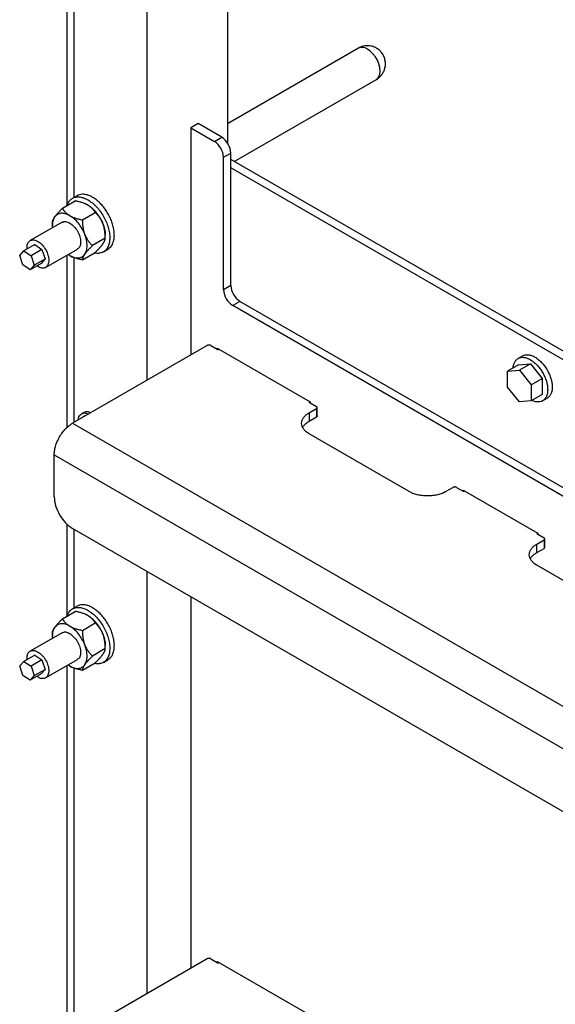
# Model space of a CAD drawing. Header units: millimetres. Extents: x -4969 to -32, y -584 to 4302.
# Tile 75 of 84: x -951 to -743, y 3202 to 3585. Entities that reach past the tile are written whole.
import ezdxf

# ---------------------------------------------------------------- set-up
doc = ezdxf.new("R2010")
doc.units = ezdxf.units.MM

msp = doc.modelspace()

# ---------------------------------------------------------------- linework, layer by layer
at = {"color": 7, "linetype": 'Continuous', "lineweight": 25}
for p, q in [((-932.39, 4227.58), (-932.39, 3512.22)), ((-901.18, 3444.53), (-901.18, 4202.45)), ((-869.92, 4177.29), (-869.92, 3536.58)), ((-819.12, 3573.46), (-869.92, 3544.13)), ((-867.31, 3529.48), (-812.12, 3561.34)), ((-881.38, 3544.14), (-884.21, 3542.51)), ((-884.21, 3542.51), (-875.02, 3537.2)), ((-884.21, 3542.51), (-884.21, 3454.32)), ((-872.19, 3538.83), (-881.38, 3544.14)), ((-875.02, 3537.2), (-872.19, 3538.83)), ((-871.48, 3531.08), (-868.65, 3532.71)), ((-868.65, 3481.27), (-868.65, 3532.71)), ((-871.48, 3479.63), (-871.48, 3531.08)), ((-547.13, 3344.65), (-868.65, 3530.26)), ((-547.13, 3341.38), (-868.65, 3526.99)), ((-934.07, 3511.26), (-929.08, 3514.14)), ((-928.39, 3516.15), (-930.16, 3515.13)), ((-926.31, 3506.78), (-921.32, 3509.66)), ((-934.23, 3505.86), (-946.6, 3498.71)), ((-937.95, 3505.74), (-937.95, 3504.53)), ((-917.44, 3499.66), (-922.43, 3496.78)), ((-917.44, 3499.66), (-917.44, 3500.87)), ((-950.67, 3492.94), (-949.07, 3494.72)), ((-944.83, 3497.17), (-949.07, 3494.72)), ((-949.07, 3494.72), (-946.25, 3492.84)), ((-942.01, 3495.29), (-946.25, 3492.84)), ((-944.83, 3497.17), (-942.01, 3495.29)), ((-942.01, 3495.29), (-940.78, 3491.64)), ((-940.6, 3488.32), (-928.23, 3495.46)), ((-918.16, 3494.35), (-916.39, 3495.37)), ((-949.44, 3489.29), (-950.67, 3492.94)), ((-946.25, 3492.84), (-945.03, 3489.19)), ((-945.03, 3489.19), (-940.78, 3491.64)), ((-940.78, 3491.64), (-942.38, 3489.87)), ((-932.39, 3493.06), (-932.39, 3426.05)), ((-931.23, 3492.9), (-931.86, 3493.37)), ((-926.31, 3491.26), (-921.32, 3494.15)), ((-946.62, 3487.42), (-949.44, 3489.29)), ((-942.38, 3489.87), (-946.62, 3487.42)), ((-945.03, 3489.19), (-946.62, 3487.42)), ((-868.65, 3481.27), (-871.48, 3479.63)), ((-865.12, 3475.14), (-867.94, 3473.51)), ((-578.14, 3306.21), (-867.94, 3473.51)), ((-576.27, 3308.4), (-865.12, 3475.14)), ((-877.84, 3458), (-930.17, 3427.79)), ((-876.43, 3458), (-873.95, 3456.57)), ((-873.95, 3456.98), (-837.89, 3436.16)), ((-873.95, 3456.57), (-873.95, 3456.98)), ((-873.95, 3456.57), (-873.6, 3456.36)), ((-873.25, 3456.57), (-873.6, 3456.36)), ((-755.31, 3453.98), (-757.08, 3452.96)), ((-756.93, 3450.45), (-761.17, 3448)), ((-756.93, 3450.45), (-752.33, 3450.86)), ((-752.33, 3450.86), (-756.57, 3448.42)), ((-752.33, 3450.86), (-747.74, 3445.15)), ((-761.17, 3448), (-756.57, 3448.42)), ((-761.17, 3441.88), (-761.17, 3448)), ((-756.57, 3448.42), (-751.98, 3442.7)), ((-751.98, 3442.7), (-747.74, 3445.15)), ((-747.74, 3445.15), (-747.74, 3439.02)), ((-756.57, 3436.16), (-761.17, 3441.88)), ((-751.98, 3442.7), (-751.98, 3436.57)), ((-747.74, 3439.02), (-751.98, 3436.57)), ((-747.58, 3436.51), (-745.81, 3437.53)), ((-838.25, 3435.95), (-837.89, 3436.16)), ((-838.25, 3435.95), (-837.89, 3435.75)), ((-838.25, 3431.87), (-835.42, 3433.5)), ((-837.89, 3436.16), (-837.89, 3435.75)), ((-837.89, 3435.75), (-835.42, 3434.32)), ((-835.42, 3433.5), (-835.42, 3430.24)), ((-835.12, 3430.65), (-835.12, 3433.91)), ((-751.98, 3436.57), (-756.57, 3436.16)), ((-925.79, 3431.96), (-926.64, 3431.47)), ((-838.25, 3431.87), (-838.25, 3428.6)), ((-838.25, 3428.6), (-835.42, 3430.24)), ((-930.17, 3427.79), (-210.33, 3012.24)), ((-799.35, 3401.26), (-838.25, 3423.71)), ((-937.24, 3415.54), (-217.41, 2999.99)), ((-937.24, 3399.21), (-937.24, 3415.54)), ((-782.38, 3402.89), (-785.21, 3401.26)), ((-780.97, 3402.89), (-778.5, 3401.46)), ((-778.5, 3401.87), (-749.5, 3385.13)), ((-778.5, 3401.46), (-778.5, 3401.87)), ((-778.5, 3401.46), (-778.14, 3401.26)), ((-777.79, 3401.46), (-778.14, 3401.26)), ((-932.39, 3388.7), (-932.39, 3352.84)), ((-224.48, 2979.58), (-930.17, 3386.96)), ((-749.86, 3384.93), (-749.5, 3385.13)), ((-749.86, 3384.93), (-749.5, 3384.72)), ((-749.5, 3385.13), (-749.5, 3384.72)), ((-749.5, 3384.72), (-747.03, 3383.29)), ((-749.86, 3380.85), (-747.03, 3382.48)), ((-749.86, 3377.58), (-749.86, 3380.85)), ((-747.03, 3382.48), (-747.03, 3379.21)), ((-746.74, 3379.62), (-746.74, 3382.89)), ((-749.86, 3377.58), (-747.03, 3379.21)), ((-710.97, 3350.23), (-749.86, 3372.68)), ((-901.18, 3206.37), (-901.18, 3370.23)), ((-884.21, 3360.43), (-884.21, 3216.16)), ((-934.07, 3351.87), (-929.08, 3354.75)), ((-928.39, 3356.77), (-930.16, 3355.75)), ((-926.31, 3347.39), (-921.32, 3350.27)), ((-934.23, 3346.47), (-946.6, 3339.32)), ((-937.95, 3346.35), (-937.95, 3345.15)), ((-944.83, 3337.78), (-949.07, 3335.33)), ((-944.83, 3337.78), (-942.01, 3335.9)), ((-917.44, 3340.28), (-922.43, 3337.39)), ((-917.44, 3340.27), (-917.44, 3341.48)), ((-950.67, 3333.56), (-949.07, 3335.33)), ((-949.07, 3335.33), (-946.25, 3333.45)), ((-942.01, 3335.9), (-946.25, 3333.45)), ((-942.01, 3335.9), (-940.78, 3332.25)), ((-940.6, 3328.93), (-928.23, 3336.08)), ((-931.23, 3333.51), (-931.86, 3333.98)), ((-926.31, 3331.87), (-921.32, 3334.76)), ((-918.16, 3334.96), (-916.39, 3335.98)), ((-949.44, 3329.9), (-950.67, 3333.56)), ((-942.38, 3330.48), (-946.62, 3328.03)), ((-946.25, 3333.45), (-945.03, 3329.8)), ((-945.03, 3329.8), (-940.78, 3332.25)), ((-940.78, 3332.25), (-942.38, 3330.48)), ((-932.39, 3333.67), (-932.39, 3193.45)), ((-946.62, 3328.03), (-949.44, 3329.9)), ((-945.03, 3329.8), (-946.62, 3328.03)), ((-877.84, 3219.84), (-930.17, 3189.63)), ((-876.43, 3219.84), (-873.95, 3218.41)), ((-873.95, 3218.82), (-837.89, 3198)), ((-873.95, 3218.41), (-873.95, 3218.82)), ((-873.95, 3218.41), (-873.6, 3218.21)), ((-873.25, 3218.41), (-873.6, 3218.21))]:
    msp.add_line(p, q, dxfattribs=at)
at = {"color": 8, "linetype": 'Continuous', "lineweight": 25}
for p, q in [((-929.46, 3515.54), (-929.46, 3603.3)), ((-929.46, 3428.2), (-929.46, 3492.14)), ((-929.46, 3356.15), (-929.46, 3386.55)), ((-929.46, 3196.76), (-929.46, 3332.75))]:
    msp.add_line(p, q, dxfattribs=at)
at = {"color": 8, "linetype": 'Continuous', "lineweight": 25, "flags": 128}
msp.add_lwpolyline([(-812.12, 3561.34), (-811.75, 3561.6), (-811.16, 3562.35), (-810.79, 3563.34), (-810.67, 3564.54), (-810.79, 3565.89), (-811.16, 3567.31), (-811.75, 3568.73), (-812.53, 3570.09), (-813.47, 3571.31), (-814.52, 3572.34), (-815.62, 3573.12)], dxfattribs=at)
at = {"color": 8, "linetype": 'Continuous', "lineweight": 25}
msp.add_arc((-817.66, 3570.35), 3.44, 53.6074, 115.0822, dxfattribs=at)
at = {"color": 7, "linetype": 'Continuous', "lineweight": 25}
for centre, start, end in [((-879.16, 3530.73), 2.6055, 57.3945), ((-876.33, 3532.36), 2.6055, 57.3945), ((-863.8, 3479.98), 182.6055, 237.3945), ((-860.98, 3481.62), 182.6055, 237.3945)]:
    msp.add_arc(centre, 7.68, start, end, dxfattribs=at)
for points, knots in [([(-815.62, 3574.4), (-816.13, 3574.37), (-816.86, 3574.33), (-817.9, 3574.03), (-818.58, 3573.78), (-819, 3573.52), (-819.11, 3573.44)], [0, 0, 0, 0, 0.4169827, 0.5936876, 0.8923097, 1, 1, 1, 1]), ([(-812.13, 3561.36), (-811.9, 3561.49), (-811.3, 3561.84), (-810.45, 3562.62), (-809.62, 3563.7), (-809, 3564.97), (-808.64, 3566.38), (-808.58, 3567.86), (-808.84, 3569.35), (-809.42, 3570.77), (-810.28, 3572.01), (-811.33, 3572.99), (-812.4, 3573.66), (-813.41, 3574.07), (-814.45, 3574.34), (-815.18, 3574.38), (-815.62, 3574.4)], [0, 0, 0, 0, 0.042907, 0.113437, 0.187944, 0.265149, 0.34419, 0.424607, 0.506262, 0.589357, 0.674652, 0.750843, 0.825045, 0.879423, 0.928945, 1, 1, 1, 1]), ([(-932.21, 3512.33), (-932.14, 3512.58), (-931.92, 3513.37), (-931.21, 3514.35), (-930.15, 3515.23), (-928.85, 3515.69), (-927.37, 3515.73), (-925.76, 3515.35), (-924.09, 3514.56), (-922.43, 3513.4), (-920.83, 3511.9), (-919.36, 3510.13), (-918.07, 3508.15), (-917.02, 3506.04), (-916.24, 3503.87), (-915.77, 3501.75), (-915.61, 3499.72), (-915.77, 3498.55), (-915.85, 3497.96)], [0, 0, 0, 0, 0.031063, 0.095659, 0.160255, 0.22485, 0.289446, 0.354042, 0.418638, 0.483234, 0.547829, 0.612425, 0.677021, 0.741617, 0.806213, 0.870808, 0.935404, 1, 1, 1, 1]), ([(-924.16, 3512.5), (-924.23, 3512.54), (-924.36, 3512.62), (-924.58, 3512.73), (-924.8, 3512.84), (-925.02, 3512.94), (-925.36, 3513.09), (-925.84, 3513.28), (-926.44, 3513.49), (-927.06, 3513.67), (-927.7, 3513.84), (-928.38, 3514), (-928.84, 3514.09), (-929.08, 3514.14)], [0, 0, 0, 0, 0.0503239, 0.1005969, 0.150956, 0.2015369, 0.2524728, 0.3756568, 0.5013838, 0.6205403, 0.7428055, 0.8690441, 1, 1, 1, 1]), ([(-914.08, 3498.98), (-914.01, 3499.49), (-913.86, 3500.52), (-913.95, 3502.27), (-914.28, 3504.11), (-914.85, 3506.01), (-915.65, 3507.89), (-916.64, 3509.72), (-917.81, 3511.42), (-919.11, 3512.96), (-920.51, 3514.28), (-921.97, 3515.35), (-923.43, 3516.14), (-924.87, 3516.62), (-926.23, 3516.77), (-927.43, 3516.63), (-928.08, 3516.29), (-928.38, 3516.13)], [0, 0, 0, 0, 0.067376, 0.134753, 0.202129, 0.269505, 0.336881, 0.404258, 0.471634, 0.53901, 0.606386, 0.673763, 0.741139, 0.808515, 0.875891, 0.943268, 1, 1, 1, 1]), ([(-937.05, 3507.9), (-937.01, 3507.94), (-936.95, 3508.04), (-936.84, 3508.18), (-936.73, 3508.33), (-936.61, 3508.49), (-936.41, 3508.73), (-936.14, 3509.06), (-935.77, 3509.48), (-935.38, 3509.9), (-934.97, 3510.34), (-934.53, 3510.79), (-934.23, 3511.1), (-934.07, 3511.26)], [0, 0, 0, 0, 0.048847, 0.097698, 0.146681, 0.195921, 0.245541, 0.372283, 0.501379, 0.620543, 0.742811, 0.869049, 1, 1, 1, 1]), ([(-934.07, 3511.26), (-934.02, 3511.18), (-933.93, 3511.02), (-933.78, 3510.79), (-933.63, 3510.57), (-933.47, 3510.35), (-933.3, 3510.14), (-933.12, 3509.93), (-932.88, 3509.67), (-932.56, 3509.37), (-932.2, 3509.06), (-931.86, 3508.81), (-931.55, 3508.61), (-931.34, 3508.48), (-931.23, 3508.42)], [0, 0, 0, 0, 0.075958, 0.150258, 0.223026, 0.294404, 0.364543, 0.433612, 0.50179, 0.630049, 0.756002, 0.837959, 0.919102, 1, 1, 1, 1]), ([(-921.32, 3509.66), (-921.37, 3509.74), (-921.46, 3509.9), (-921.61, 3510.13), (-921.76, 3510.35), (-921.92, 3510.57), (-922.09, 3510.78), (-922.27, 3510.98), (-922.51, 3511.24), (-922.82, 3511.54), (-923.18, 3511.84), (-923.52, 3512.09), (-923.83, 3512.3), (-924.05, 3512.43), (-924.16, 3512.5)], [0, 0, 0, 0, 0.0759536, 0.1502501, 0.2230168, 0.2943939, 0.3645348, 0.4336062, 0.5017882, 0.6277798, 0.7514368, 0.8348995, 0.9175538, 1, 1, 1, 1]), ([(-924.16, 3512.5), (-924.09, 3512.46), (-923.94, 3512.37), (-923.73, 3512.23), (-923.51, 3512.09), (-923.3, 3511.94), (-923.08, 3511.78), (-922.87, 3511.61), (-922.66, 3511.44), (-922.23, 3511.07), (-921.59, 3510.46), (-920.79, 3509.53), (-920.05, 3508.53), (-919.49, 3507.64), (-919.09, 3506.91), (-918.82, 3506.37), (-918.56, 3505.82), (-918.42, 3505.45), (-918.34, 3505.26)], [0, 0, 0, 0, 0.030823, 0.061552, 0.092219, 0.122855, 0.153494, 0.184165, 0.214902, 0.245736, 0.37285, 0.500016, 0.62713, 0.754295, 0.81584, 0.877135, 0.938436, 1, 1, 1, 1]), ([(-937.86, 3503.76), (-937.9, 3504.02), (-938.03, 3505.01), (-937.79, 3506.49), (-937.3, 3507.43), (-937.05, 3507.9)], [0, 0, 0, 0, 0.154112, 0.577056, 1, 1, 1, 1]), ([(-937.95, 3505.74), (-937.95, 3505.78), (-937.95, 3505.85), (-937.93, 3505.98), (-937.91, 3506.1), (-937.89, 3506.23), (-937.85, 3506.37), (-937.81, 3506.5), (-937.74, 3506.69), (-937.64, 3506.93), (-937.49, 3507.2), (-937.35, 3507.45), (-937.21, 3507.67), (-937.1, 3507.82), (-937.05, 3507.9)], [0, 0, 0, 0, 0.075958, 0.150258, 0.223026, 0.294404, 0.364543, 0.433612, 0.50179, 0.630049, 0.756002, 0.837959, 0.919102, 1, 1, 1, 1]), ([(-934.59, 3509.32), (-935.1, 3509.27), (-935.57, 3509.13), (-936.39, 3508.65), (-936.75, 3508.31), (-937.05, 3507.9)], [0, 0, 0, 0, 0.5, 0.5, 1, 1, 1, 1]), ([(-931.23, 3508.42), (-931.82, 3508.76), (-932.4, 3509), (-933.54, 3509.31), (-934.08, 3509.36), (-934.59, 3509.32)], [0, 0, 0, 0, 0.5, 0.5, 1, 1, 1, 1]), ([(-934.17, 3505.76), (-933.98, 3505.89), (-933.41, 3506.28), (-932.03, 3506.08), (-930.92, 3505.33), (-930.37, 3504.96)], [0, 0, 0, 0, 0.206277, 0.603139, 1, 1, 1, 1]), ([(-931.23, 3508.42), (-931.16, 3508.38), (-931.03, 3508.3), (-930.82, 3508.19), (-930.61, 3508.09), (-930.39, 3507.99), (-930.05, 3507.83), (-929.57, 3507.64), (-928.95, 3507.43), (-928.33, 3507.24), (-927.69, 3507.07), (-927.01, 3506.92), (-926.55, 3506.82), (-926.31, 3506.78)], [0, 0, 0, 0, 0.048847, 0.097698, 0.146681, 0.195921, 0.245541, 0.372283, 0.501379, 0.620543, 0.742811, 0.869049, 1, 1, 1, 1]), ([(-925.41, 3501.18), (-925.71, 3501.94), (-926.07, 3502.68), (-926.89, 3504.12), (-927.36, 3504.81), (-928.38, 3506.07), (-928.93, 3506.65), (-930.06, 3507.65), (-930.64, 3508.08), (-931.23, 3508.42)], [0, 0, 0, 0, 0.25, 0.25, 0.5, 0.5, 0.75, 0.75, 1, 1, 1, 1]), ([(-926.31, 3506.78), (-926.31, 3506.63), (-926.31, 3506.35), (-926.3, 3505.92), (-926.28, 3505.51), (-926.25, 3505.1), (-926.22, 3504.7), (-926.17, 3504.31), (-926.11, 3503.81), (-926, 3503.2), (-925.86, 3502.57), (-925.71, 3502.05), (-925.57, 3501.61), (-925.47, 3501.32), (-925.41, 3501.18)], [0, 0, 0, 0, 0.0757667, 0.1498833, 0.2224763, 0.2936847, 0.3636606, 0.4325695, 0.5005897, 0.6291735, 0.7554365, 0.8375863, 0.9189166, 1, 1, 1, 1]), ([(-918.34, 3505.26), (-918.38, 3505.35), (-918.44, 3505.52), (-918.55, 3505.78), (-918.67, 3506.03), (-918.79, 3506.28), (-918.98, 3506.64), (-919.26, 3507.11), (-919.62, 3507.66), (-920.01, 3508.19), (-920.41, 3508.69), (-920.85, 3509.18), (-921.16, 3509.5), (-921.32, 3509.66)], [0, 0, 0, 0, 0.049816, 0.099611, 0.149518, 0.19967, 0.250197, 0.373625, 0.499436, 0.619043, 0.741775, 0.868509, 1, 1, 1, 1]), ([(-930.37, 3504.96), (-929.84, 3504.45), (-928.78, 3503.43), (-927.59, 3501.31), (-926.95, 3499.13), (-926.98, 3497.21), (-927.47, 3495.92), (-928.09, 3495.65), (-928.29, 3495.56)], [0, 0, 0, 0, 0.182474, 0.364948, 0.547422, 0.729897, 0.912371, 1, 1, 1, 1]), ([(-917.44, 3499.66), (-917.44, 3499.81), (-917.44, 3500.09), (-917.46, 3500.52), (-917.47, 3500.93), (-917.5, 3501.34), (-917.54, 3501.74), (-917.58, 3502.13), (-917.65, 3502.63), (-917.75, 3503.23), (-917.89, 3503.84), (-918.03, 3504.37), (-918.18, 3504.82), (-918.29, 3505.12), (-918.34, 3505.26)], [0, 0, 0, 0, 0.075738, 0.149829, 0.222398, 0.293585, 0.363542, 0.432433, 0.500438, 0.62602, 0.749073, 0.833237, 0.916674, 1, 1, 1, 1]), ([(-918.34, 3505.26), (-918.31, 3505.17), (-918.23, 3504.98), (-918.14, 3504.7), (-918.04, 3504.43), (-917.96, 3504.15), (-917.88, 3503.87), (-917.8, 3503.59), (-917.74, 3503.32), (-917.66, 3502.98), (-917.59, 3502.59), (-917.52, 3502.15), (-917.48, 3501.71), (-917.45, 3501.28), (-917.44, 3501), (-917.44, 3500.86)], [0, 0, 0, 0, 0.0616248, 0.1230617, 0.184374, 0.2456256, 0.3068803, 0.3682022, 0.4296549, 0.4913018, 0.5932992, 0.6948773, 0.7963263, 0.8979373, 1, 1, 1, 1]), ([(-947.77, 3495.47), (-947.8, 3495.97), (-947.86, 3497.13), (-947.19, 3498.42), (-946, 3499.09), (-944.41, 3498.95), (-943.3, 3498.2), (-942.74, 3497.82)], [0, 0, 0, 0, 0.158875, 0.369156, 0.579437, 0.789719, 1, 1, 1, 1]), ([(-925.41, 3501.18), (-925.38, 3501.1), (-925.31, 3500.93), (-925.2, 3500.68), (-925.09, 3500.43), (-924.97, 3500.19), (-924.78, 3499.82), (-924.51, 3499.34), (-924.14, 3498.78), (-923.75, 3498.25), (-923.34, 3497.75), (-922.9, 3497.26), (-922.59, 3496.94), (-922.43, 3496.78)], [0, 0, 0, 0, 0.04868, 0.097365, 0.14618, 0.195249, 0.244695, 0.370973, 0.499581, 0.619161, 0.74186, 0.868556, 1, 1, 1, 1]), ([(-925.41, 3493.42), (-925.12, 3493.84), (-924.89, 3494.34), (-924.59, 3495.47), (-924.51, 3496.1), (-924.51, 3497.46), (-924.59, 3498.18), (-924.89, 3499.66), (-925.12, 3500.42), (-925.41, 3501.18)], [0, 0, 0, 0, 0.25, 0.25, 0.5, 0.5, 0.75, 0.75, 1, 1, 1, 1]), ([(-918.34, 3497.5), (-918.31, 3497.55), (-918.24, 3497.65), (-918.15, 3497.79), (-918.06, 3497.92), (-917.98, 3498.06), (-917.87, 3498.25), (-917.75, 3498.49), (-917.63, 3498.76), (-917.54, 3499.01), (-917.48, 3499.24), (-917.45, 3499.46), (-917.44, 3499.6), (-917.44, 3499.66)], [0, 0, 0, 0, 0.050324, 0.100597, 0.150956, 0.201537, 0.252473, 0.375657, 0.501384, 0.62054, 0.742806, 0.869044, 1, 1, 1, 1]), ([(-916.4, 3495.38), (-915.86, 3495.78), (-914.77, 3496.6), (-914.31, 3498.18), (-914.08, 3498.98)], [0, 0, 0, 0, 0.4943567, 1, 1, 1, 1]), ([(-942.74, 3497.82), (-942.21, 3497.31), (-941.15, 3496.29), (-939.97, 3494.17), (-939.33, 3491.99), (-939.34, 3490.04), (-940, 3488.61), (-941.21, 3487.95), (-942.64, 3488.04), (-943.59, 3488.67), (-943.99, 3488.94)], [0, 0, 0, 0, 0.129649, 0.259298, 0.388947, 0.518596, 0.648245, 0.777894, 0.907543, 1, 1, 1, 1]), ([(-922.43, 3496.78), (-922.53, 3496.69), (-922.71, 3496.51), (-922.97, 3496.24), (-923.22, 3495.98), (-923.46, 3495.73), (-923.69, 3495.48), (-923.92, 3495.24), (-924.19, 3494.94), (-924.51, 3494.58), (-924.81, 3494.21), (-925.05, 3493.91), (-925.24, 3493.66), (-925.36, 3493.5), (-925.41, 3493.42)], [0, 0, 0, 0, 0.075958, 0.150258, 0.223026, 0.294404, 0.364543, 0.433612, 0.50179, 0.630049, 0.756002, 0.837959, 0.919102, 1, 1, 1, 1]), ([(-915.85, 3497.96), (-915.99, 3497.42), (-916.28, 3496.35), (-917.1, 3495.13), (-918.17, 3494.25), (-919.47, 3493.81), (-920.65, 3493.71), (-921.4, 3493.92), (-921.62, 3493.97)], [0, 0, 0, 0, 0.185041, 0.370082, 0.555122, 0.740163, 0.925204, 1, 1, 1, 1]), ([(-921.32, 3494.15), (-921.23, 3494.24), (-921.05, 3494.42), (-920.79, 3494.69), (-920.53, 3494.95), (-920.29, 3495.2), (-920.06, 3495.45), (-919.84, 3495.69), (-919.57, 3495.99), (-919.25, 3496.34), (-918.95, 3496.71), (-918.71, 3497.01), (-918.51, 3497.26), (-918.4, 3497.42), (-918.34, 3497.5)], [0, 0, 0, 0, 0.075954, 0.15025, 0.223017, 0.294394, 0.364535, 0.433606, 0.501788, 0.62778, 0.751437, 0.834899, 0.917554, 1, 1, 1, 1]), ([(-931.23, 3492.9), (-930.64, 3492.56), (-930.06, 3492.31), (-928.93, 3492.01), (-928.38, 3491.96), (-927.36, 3492.05), (-926.89, 3492.19), (-926.07, 3492.67), (-925.71, 3493.01), (-925.41, 3493.42)], [0, 0, 0, 0, 0.25, 0.25, 0.5, 0.5, 0.75, 0.75, 1, 1, 1, 1]), ([(-926.31, 3491.26), (-926.45, 3491.29), (-926.72, 3491.34), (-927.12, 3491.43), (-927.51, 3491.52), (-927.88, 3491.61), (-928.25, 3491.71), (-928.6, 3491.81), (-929.05, 3491.95), (-929.58, 3492.13), (-930.11, 3492.34), (-930.54, 3492.54), (-930.9, 3492.72), (-931.12, 3492.84), (-931.23, 3492.9)], [0, 0, 0, 0, 0.0759584, 0.1502581, 0.2230264, 0.2944037, 0.3645433, 0.433612, 0.50179, 0.6300486, 0.7560024, 0.8379594, 0.9191022, 1, 1, 1, 1]), ([(-925.41, 3493.42), (-925.45, 3493.38), (-925.51, 3493.28), (-925.6, 3493.15), (-925.68, 3493.01), (-925.76, 3492.89), (-925.87, 3492.69), (-926, 3492.45), (-926.12, 3492.17), (-926.21, 3491.92), (-926.27, 3491.69), (-926.31, 3491.47), (-926.31, 3491.33), (-926.31, 3491.26)], [0, 0, 0, 0, 0.0488465, 0.0976979, 0.146681, 0.1959209, 0.2455409, 0.3722826, 0.5013791, 0.6205427, 0.7428114, 0.8690492, 1, 1, 1, 1]), ([(-876.43, 3458), (-876.45, 3458.01), (-876.5, 3458.03), (-876.57, 3458.07), (-876.65, 3458.09), (-876.77, 3458.13), (-876.93, 3458.16), (-877.14, 3458.17), (-877.34, 3458.16), (-877.53, 3458.12), (-877.7, 3458.07), (-877.8, 3458.02), (-877.84, 3458)], [0, 0, 0, 0, 0.060259, 0.120021, 0.179824, 0.240208, 0.369998, 0.50013, 0.629921, 0.760053, 0.879943, 1, 1, 1, 1]), ([(-758.99, 3449.26), (-758.97, 3449.53), (-758.93, 3450.29), (-758.57, 3451.32), (-757.96, 3452.32), (-757.11, 3453.02), (-756.09, 3453.4), (-754.92, 3453.44), (-753.65, 3453.15), (-752.33, 3452.54), (-751.01, 3451.63), (-749.74, 3450.46), (-748.58, 3449.06), (-747.55, 3447.5), (-746.71, 3445.83), (-746.09, 3444.12), (-745.69, 3442.42), (-745.64, 3441.38), (-745.61, 3440.86)], [0, 0, 0, 0, 0.035318, 0.099631, 0.163943, 0.228255, 0.292567, 0.356879, 0.421191, 0.485503, 0.549815, 0.614127, 0.678439, 0.742752, 0.807064, 0.871376, 0.935688, 1, 1, 1, 1]), ([(-755.31, 3453.98), (-754.99, 3454.13), (-754.33, 3454.43), (-753.15, 3454.46), (-751.88, 3454.18), (-750.56, 3453.56), (-749.25, 3452.65), (-747.98, 3451.48), (-746.81, 3450.08), (-745.78, 3448.52), (-744.94, 3446.85), (-744.32, 3445.14), (-743.92, 3443.45), (-743.87, 3442.4), (-743.85, 3441.88)], [0, 0, 0, 0, 0.083302, 0.166638, 0.249974, 0.33331, 0.416647, 0.499983, 0.583319, 0.666655, 0.749991, 0.833328, 0.916664, 1, 1, 1, 1]), ([(-743.85, 3441.88), (-743.87, 3441.39), (-743.92, 3440.4), (-744.32, 3439.16), (-744.96, 3438.2), (-745.48, 3437.66), (-745.81, 3437.53), (-745.81, 3437.53)], [0, 0, 0, 0, 0.2499742, 0.4999484, 0.7499227, 0.9998969, 1, 1, 1, 1]), ([(-745.61, 3440.86), (-745.64, 3440.37), (-745.69, 3439.38), (-746.09, 3438.14), (-746.71, 3437.15), (-747.55, 3436.46), (-748.58, 3436.07), (-749.75, 3436.04), (-750.82, 3436.25), (-751.5, 3436.59), (-751.74, 3436.71)], [0, 0, 0, 0, 0.1324502, 0.2649004, 0.3973506, 0.5298008, 0.662251, 0.7947012, 0.9271514, 1, 1, 1, 1]), ([(-835.42, 3433.5), (-835.4, 3433.52), (-835.35, 3433.54), (-835.3, 3433.59), (-835.25, 3433.63), (-835.19, 3433.7), (-835.14, 3433.79), (-835.12, 3433.91), (-835.14, 3434.03), (-835.2, 3434.14), (-835.29, 3434.24), (-835.38, 3434.29), (-835.42, 3434.32)], [0, 0, 0, 0, 0.060259, 0.120021, 0.179824, 0.240208, 0.369998, 0.50013, 0.629921, 0.760053, 0.879943, 1, 1, 1, 1]), ([(-927.91, 3429.1), (-927.86, 3429.51), (-927.72, 3430.6), (-926.71, 3431.58), (-925.35, 3431.97), (-924.34, 3431.54), (-923.95, 3431.38)], [0, 0, 0, 0, 0.189917, 0.499932, 0.809948, 1, 1, 1, 1]), ([(-925.33, 3430.58), (-925.34, 3430.58), (-925.6, 3430.58), (-926.01, 3430.37), (-926.43, 3430.08), (-926.59, 3429.8), (-926.63, 3429.73)], [0, 0, 0, 0, 0.028984, 0.445847, 0.862711, 1, 1, 1, 1]), ([(-923.1, 3431.87), (-923.49, 3432.04), (-924.51, 3432.48), (-925.3, 3432.16), (-925.79, 3431.96)], [0, 0, 0, 0, 0.380101, 1, 1, 1, 1]), ([(-838.25, 3423.71), (-838.32, 3423.75), (-838.46, 3423.83), (-838.66, 3423.96), (-838.86, 3424.1), (-839.05, 3424.23), (-839.24, 3424.37), (-839.54, 3424.62), (-839.94, 3424.99), (-840.37, 3425.5), (-840.72, 3426.04), (-841.07, 3426.8), (-841.25, 3427.79), (-841.07, 3428.78), (-840.72, 3429.54), (-840.37, 3430.08), (-839.94, 3430.59), (-839.49, 3431.01), (-839.06, 3431.35), (-838.67, 3431.62), (-838.39, 3431.79), (-838.25, 3431.87)], [0, 0, 0, 0, 0.019453, 0.038872, 0.058275, 0.077679, 0.097104, 0.116567, 0.178313, 0.240094, 0.304415, 0.368769, 0.500007, 0.631244, 0.695565, 0.75992, 0.821667, 0.883447, 0.922314, 0.961117, 1, 1, 1, 1]), ([(-937.24, 3415.54), (-937.24, 3415.62), (-937.24, 3415.79), (-937.23, 3416.05), (-937.21, 3416.3), (-937.19, 3416.56), (-937.16, 3416.83), (-937.1, 3417.29), (-936.98, 3417.95), (-936.75, 3418.84), (-936.46, 3419.76), (-935.97, 3421), (-935.21, 3422.53), (-934.26, 3423.96), (-933.43, 3425), (-932.79, 3425.71), (-932.13, 3426.35), (-931.54, 3426.85), (-931.03, 3427.24), (-930.6, 3427.53), (-930.31, 3427.7), (-930.17, 3427.79)], [0, 0, 0, 0, 0.019453, 0.038872, 0.058275, 0.077679, 0.097104, 0.116567, 0.178313, 0.240094, 0.304415, 0.368769, 0.500007, 0.631244, 0.695565, 0.75992, 0.821667, 0.883447, 0.922314, 0.961117, 1, 1, 1, 1]), ([(-840.72, 3426.16), (-840.62, 3426.35), (-840.36, 3426.91), (-839.54, 3427.76), (-838.68, 3428.32), (-838.25, 3428.6)], [0, 0, 0, 0, 0.210103, 0.605051, 1, 1, 1, 1]), ([(-780.97, 3402.89), (-780.99, 3402.9), (-781.04, 3402.93), (-781.11, 3402.96), (-781.19, 3402.99), (-781.31, 3403.02), (-781.47, 3403.05), (-781.68, 3403.06), (-781.88, 3403.05), (-782.07, 3403.01), (-782.24, 3402.96), (-782.34, 3402.91), (-782.38, 3402.89)], [0, 0, 0, 0, 0.060259, 0.120021, 0.179824, 0.240208, 0.369998, 0.50013, 0.629921, 0.760053, 0.879943, 1, 1, 1, 1]), ([(-937.24, 3399.21), (-937.24, 3398.14), (-937.06, 3396.97), (-936.35, 3394.58), (-935.82, 3393.37), (-934.51, 3391.11), (-933.73, 3390.05), (-932.02, 3388.24), (-931.1, 3387.5), (-930.17, 3386.96)], [0, 0, 0, 0, 0.25, 0.25, 0.5, 0.5, 0.75, 0.75, 1, 1, 1, 1]), ([(-785.21, 3401.26), (-785.29, 3401.21), (-785.43, 3401.13), (-785.66, 3401.01), (-785.89, 3400.9), (-786.12, 3400.79), (-786.37, 3400.68), (-786.8, 3400.51), (-787.43, 3400.28), (-788.32, 3400.03), (-789.25, 3399.83), (-790.57, 3399.63), (-792.28, 3399.52), (-794, 3399.63), (-795.31, 3399.83), (-796.25, 3400.03), (-797.13, 3400.28), (-797.86, 3400.54), (-798.45, 3400.79), (-798.92, 3401.01), (-799.21, 3401.17), (-799.35, 3401.26)], [0, 0, 0, 0, 0.019453, 0.038872, 0.058275, 0.077679, 0.097104, 0.116567, 0.178313, 0.240094, 0.304415, 0.368769, 0.500007, 0.631244, 0.695565, 0.75992, 0.821667, 0.883447, 0.922314, 0.961117, 1, 1, 1, 1]), ([(-749.86, 3372.68), (-749.93, 3372.72), (-750.07, 3372.81), (-750.28, 3372.94), (-750.47, 3373.07), (-750.67, 3373.21), (-750.85, 3373.35), (-751.16, 3373.6), (-751.55, 3373.96), (-751.98, 3374.47), (-752.33, 3375.01), (-752.68, 3375.77), (-752.86, 3376.76), (-752.68, 3377.75), (-752.33, 3378.51), (-751.98, 3379.05), (-751.55, 3379.56), (-751.1, 3379.98), (-750.67, 3380.32), (-750.28, 3380.59), (-750, 3380.76), (-749.86, 3380.85)], [0, 0, 0, 0, 0.019453, 0.038872, 0.058275, 0.077679, 0.097104, 0.116567, 0.178313, 0.240094, 0.304415, 0.368769, 0.500007, 0.631244, 0.695565, 0.75992, 0.821667, 0.883447, 0.922314, 0.961117, 1, 1, 1, 1]), ([(-747.03, 3382.48), (-747.01, 3382.49), (-746.96, 3382.52), (-746.91, 3382.56), (-746.86, 3382.61), (-746.8, 3382.68), (-746.75, 3382.77), (-746.73, 3382.89), (-746.75, 3383), (-746.81, 3383.11), (-746.9, 3383.21), (-746.99, 3383.27), (-747.03, 3383.29)], [0, 0, 0, 0, 0.060259, 0.120021, 0.179824, 0.240208, 0.369998, 0.50013, 0.629921, 0.760053, 0.879943, 1, 1, 1, 1]), ([(-752.33, 3375.13), (-752.24, 3375.32), (-751.97, 3375.88), (-751.16, 3376.73), (-750.29, 3377.3), (-749.86, 3377.58)], [0, 0, 0, 0, 0.210103, 0.605051, 1, 1, 1, 1]), ([(-914.08, 3339.59), (-914.01, 3340.1), (-913.86, 3341.13), (-913.95, 3342.88), (-914.28, 3344.73), (-914.85, 3346.62), (-915.65, 3348.5), (-916.64, 3350.33), (-917.81, 3352.03), (-919.11, 3353.57), (-920.51, 3354.89), (-921.97, 3355.96), (-923.43, 3356.75), (-924.87, 3357.23), (-926.23, 3357.38), (-927.43, 3357.24), (-928.08, 3356.9), (-928.38, 3356.75)], [0, 0, 0, 0, 0.067376, 0.134753, 0.202129, 0.269505, 0.336881, 0.404258, 0.471634, 0.53901, 0.606386, 0.673763, 0.741139, 0.808515, 0.875891, 0.943268, 1, 1, 1, 1]), ([(-932.21, 3352.94), (-932.14, 3353.19), (-931.92, 3353.98), (-931.21, 3354.96), (-930.15, 3355.84), (-928.85, 3356.3), (-927.37, 3356.34), (-925.76, 3355.96), (-924.09, 3355.18), (-922.43, 3354.01), (-920.83, 3352.51), (-919.36, 3350.74), (-918.07, 3348.76), (-917.02, 3346.65), (-916.24, 3344.49), (-915.77, 3342.36), (-915.61, 3340.33), (-915.77, 3339.16), (-915.85, 3338.57)], [0, 0, 0, 0, 0.031063, 0.095659, 0.160255, 0.22485, 0.289446, 0.354042, 0.418638, 0.483234, 0.547829, 0.612425, 0.677021, 0.741617, 0.806213, 0.870808, 0.935404, 1, 1, 1, 1]), ([(-924.16, 3353.11), (-924.23, 3353.15), (-924.36, 3353.23), (-924.58, 3353.34), (-924.8, 3353.45), (-925.02, 3353.55), (-925.36, 3353.7), (-925.84, 3353.89), (-926.44, 3354.1), (-927.06, 3354.28), (-927.7, 3354.45), (-928.38, 3354.61), (-928.84, 3354.7), (-929.08, 3354.75)], [0, 0, 0, 0, 0.050324, 0.100597, 0.150956, 0.201537, 0.252473, 0.375657, 0.501384, 0.62054, 0.742805, 0.869044, 1, 1, 1, 1]), ([(-921.32, 3350.27), (-921.37, 3350.35), (-921.46, 3350.51), (-921.61, 3350.74), (-921.76, 3350.96), (-921.92, 3351.18), (-922.09, 3351.39), (-922.27, 3351.59), (-922.51, 3351.85), (-922.82, 3352.15), (-923.18, 3352.45), (-923.52, 3352.71), (-923.83, 3352.91), (-924.05, 3353.04), (-924.16, 3353.11)], [0, 0, 0, 0, 0.075954, 0.15025, 0.223017, 0.294394, 0.364535, 0.433606, 0.501788, 0.62778, 0.751437, 0.834899, 0.917554, 1, 1, 1, 1]), ([(-924.16, 3353.11), (-924.09, 3353.07), (-923.94, 3352.98), (-923.73, 3352.85), (-923.51, 3352.7), (-923.3, 3352.55), (-923.08, 3352.39), (-922.87, 3352.22), (-922.66, 3352.05), (-922.23, 3351.68), (-921.59, 3351.07), (-920.79, 3350.15), (-920.05, 3349.14), (-919.49, 3348.25), (-919.09, 3347.52), (-918.82, 3346.98), (-918.56, 3346.43), (-918.42, 3346.06), (-918.34, 3345.87)], [0, 0, 0, 0, 0.030823, 0.061552, 0.092219, 0.122855, 0.153494, 0.184165, 0.214902, 0.245736, 0.37285, 0.500016, 0.62713, 0.754295, 0.81584, 0.877135, 0.938436, 1, 1, 1, 1]), ([(-937.05, 3348.51), (-937.01, 3348.56), (-936.95, 3348.65), (-936.84, 3348.8), (-936.73, 3348.95), (-936.61, 3349.1), (-936.41, 3349.34), (-936.14, 3349.67), (-935.77, 3350.09), (-935.38, 3350.52), (-934.97, 3350.95), (-934.53, 3351.4), (-934.23, 3351.71), (-934.07, 3351.87)], [0, 0, 0, 0, 0.048847, 0.097698, 0.146681, 0.195921, 0.245541, 0.372283, 0.501379, 0.620543, 0.742811, 0.869049, 1, 1, 1, 1]), ([(-934.59, 3349.93), (-935.1, 3349.88), (-935.57, 3349.74), (-936.39, 3349.26), (-936.75, 3348.93), (-937.05, 3348.51)], [0, 0, 0, 0, 0.5, 0.5, 1, 1, 1, 1]), ([(-931.23, 3349.03), (-931.82, 3349.37), (-932.4, 3349.62), (-933.54, 3349.92), (-934.08, 3349.97), (-934.59, 3349.93)], [0, 0, 0, 0, 0.5, 0.5, 1, 1, 1, 1]), ([(-934.07, 3351.87), (-934.02, 3351.79), (-933.93, 3351.63), (-933.78, 3351.4), (-933.63, 3351.18), (-933.47, 3350.96), (-933.3, 3350.75), (-933.12, 3350.54), (-932.88, 3350.29), (-932.56, 3349.98), (-932.2, 3349.68), (-931.86, 3349.42), (-931.55, 3349.22), (-931.34, 3349.09), (-931.23, 3349.03)], [0, 0, 0, 0, 0.075958, 0.150258, 0.223026, 0.294404, 0.364543, 0.433612, 0.50179, 0.630049, 0.756002, 0.837959, 0.919102, 1, 1, 1, 1]), ([(-918.34, 3345.87), (-918.38, 3345.96), (-918.44, 3346.13), (-918.55, 3346.39), (-918.67, 3346.64), (-918.79, 3346.89), (-918.98, 3347.25), (-919.26, 3347.72), (-919.62, 3348.27), (-920.01, 3348.8), (-920.41, 3349.3), (-920.85, 3349.79), (-921.16, 3350.11), (-921.32, 3350.27)], [0, 0, 0, 0, 0.0498159, 0.0996107, 0.1495181, 0.1996703, 0.2501973, 0.3736251, 0.4994361, 0.619043, 0.7417751, 0.8685094, 1, 1, 1, 1]), ([(-937.86, 3344.37), (-937.9, 3344.63), (-938.03, 3345.62), (-937.79, 3347.11), (-937.3, 3348.04), (-937.05, 3348.51)], [0, 0, 0, 0, 0.154112, 0.577056, 1, 1, 1, 1]), ([(-937.95, 3346.35), (-937.95, 3346.39), (-937.95, 3346.47), (-937.93, 3346.59), (-937.91, 3346.71), (-937.89, 3346.84), (-937.85, 3346.98), (-937.81, 3347.11), (-937.74, 3347.3), (-937.64, 3347.54), (-937.49, 3347.81), (-937.35, 3348.06), (-937.21, 3348.28), (-937.1, 3348.43), (-937.05, 3348.51)], [0, 0, 0, 0, 0.075958, 0.150258, 0.223026, 0.294404, 0.364543, 0.433612, 0.50179, 0.630049, 0.756002, 0.837959, 0.919102, 1, 1, 1, 1]), ([(-934.17, 3346.37), (-933.98, 3346.5), (-933.41, 3346.9), (-932.03, 3346.69), (-930.92, 3345.94), (-930.37, 3345.57)], [0, 0, 0, 0, 0.206277, 0.603139, 1, 1, 1, 1]), ([(-931.23, 3349.03), (-931.16, 3348.99), (-931.03, 3348.91), (-930.82, 3348.81), (-930.61, 3348.7), (-930.39, 3348.6), (-930.05, 3348.45), (-929.57, 3348.25), (-928.95, 3348.04), (-928.33, 3347.85), (-927.69, 3347.69), (-927.01, 3347.53), (-926.55, 3347.44), (-926.31, 3347.39)], [0, 0, 0, 0, 0.048847, 0.097698, 0.146681, 0.195921, 0.245541, 0.372283, 0.501379, 0.620543, 0.742811, 0.869049, 1, 1, 1, 1]), ([(-925.41, 3341.79), (-925.71, 3342.55), (-926.07, 3343.3), (-926.89, 3344.73), (-927.36, 3345.42), (-928.38, 3346.68), (-928.93, 3347.26), (-930.06, 3348.26), (-930.64, 3348.69), (-931.23, 3349.03)], [0, 0, 0, 0, 0.25, 0.25, 0.5, 0.5, 0.75, 0.75, 1, 1, 1, 1]), ([(-930.37, 3345.57), (-929.84, 3345.06), (-928.78, 3344.05), (-927.59, 3341.92), (-926.95, 3339.74), (-926.98, 3337.82), (-927.47, 3336.54), (-928.09, 3336.26), (-928.29, 3336.17)], [0, 0, 0, 0, 0.1824741, 0.3649483, 0.5474224, 0.7298965, 0.9123706, 1, 1, 1, 1]), ([(-926.31, 3347.39), (-926.31, 3347.24), (-926.31, 3346.96), (-926.3, 3346.53), (-926.28, 3346.12), (-926.25, 3345.71), (-926.22, 3345.31), (-926.17, 3344.92), (-926.11, 3344.42), (-926, 3343.81), (-925.86, 3343.19), (-925.71, 3342.66), (-925.57, 3342.22), (-925.47, 3341.93), (-925.41, 3341.79)], [0, 0, 0, 0, 0.075767, 0.149883, 0.222476, 0.293685, 0.363661, 0.432569, 0.50059, 0.629173, 0.755436, 0.837586, 0.918917, 1, 1, 1, 1]), ([(-917.44, 3340.28), (-917.44, 3340.42), (-917.44, 3340.71), (-917.46, 3341.13), (-917.47, 3341.54), (-917.5, 3341.95), (-917.54, 3342.35), (-917.58, 3342.74), (-917.65, 3343.24), (-917.75, 3343.84), (-917.89, 3344.45), (-918.03, 3344.98), (-918.18, 3345.44), (-918.29, 3345.73), (-918.34, 3345.87)], [0, 0, 0, 0, 0.075738, 0.149829, 0.222398, 0.293585, 0.363542, 0.432433, 0.500438, 0.62602, 0.749073, 0.833237, 0.916674, 1, 1, 1, 1]), ([(-918.34, 3345.87), (-918.31, 3345.78), (-918.23, 3345.59), (-918.14, 3345.31), (-918.04, 3345.04), (-917.96, 3344.76), (-917.88, 3344.48), (-917.8, 3344.2), (-917.74, 3343.93), (-917.66, 3343.59), (-917.59, 3343.2), (-917.52, 3342.76), (-917.48, 3342.32), (-917.45, 3341.89), (-917.44, 3341.61), (-917.44, 3341.48)], [0, 0, 0, 0, 0.061625, 0.123062, 0.184374, 0.245626, 0.30688, 0.368202, 0.429655, 0.491302, 0.593299, 0.694877, 0.796326, 0.897937, 1, 1, 1, 1]), ([(-925.41, 3341.79), (-925.38, 3341.71), (-925.31, 3341.54), (-925.2, 3341.29), (-925.09, 3341.04), (-924.97, 3340.8), (-924.78, 3340.43), (-924.51, 3339.96), (-924.14, 3339.39), (-923.75, 3338.87), (-923.34, 3338.36), (-922.9, 3337.87), (-922.59, 3337.55), (-922.43, 3337.39)], [0, 0, 0, 0, 0.04868, 0.097365, 0.14618, 0.195249, 0.244695, 0.370973, 0.499581, 0.619161, 0.74186, 0.868556, 1, 1, 1, 1]), ([(-925.41, 3334.03), (-925.12, 3334.45), (-924.89, 3334.95), (-924.59, 3336.08), (-924.51, 3336.72), (-924.51, 3338.07), (-924.59, 3338.79), (-924.89, 3340.27), (-925.12, 3341.04), (-925.41, 3341.79)], [0, 0, 0, 0, 0.25, 0.25, 0.5, 0.5, 0.75, 0.75, 1, 1, 1, 1]), ([(-947.77, 3336.08), (-947.8, 3336.58), (-947.86, 3337.75), (-947.19, 3339.03), (-946, 3339.7), (-944.41, 3339.57), (-943.3, 3338.81), (-942.74, 3338.43)], [0, 0, 0, 0, 0.158875, 0.369156, 0.579437, 0.789719, 1, 1, 1, 1]), ([(-942.74, 3338.43), (-942.21, 3337.92), (-941.15, 3336.9), (-939.97, 3334.78), (-939.33, 3332.6), (-939.34, 3330.65), (-940, 3329.22), (-941.21, 3328.56), (-942.64, 3328.65), (-943.59, 3329.28), (-943.99, 3329.55)], [0, 0, 0, 0, 0.129649, 0.259298, 0.388947, 0.518596, 0.648245, 0.777894, 0.907543, 1, 1, 1, 1]), ([(-915.85, 3338.57), (-915.99, 3338.03), (-916.28, 3336.96), (-917.1, 3335.74), (-918.17, 3334.86), (-919.47, 3334.42), (-920.65, 3334.33), (-921.4, 3334.53), (-921.62, 3334.58)], [0, 0, 0, 0, 0.185041, 0.370082, 0.555122, 0.740163, 0.925204, 1, 1, 1, 1]), ([(-921.32, 3334.76), (-921.23, 3334.85), (-921.05, 3335.03), (-920.79, 3335.3), (-920.53, 3335.56), (-920.29, 3335.81), (-920.06, 3336.06), (-919.84, 3336.3), (-919.57, 3336.6), (-919.25, 3336.96), (-918.95, 3337.32), (-918.71, 3337.62), (-918.51, 3337.88), (-918.4, 3338.04), (-918.34, 3338.12)], [0, 0, 0, 0, 0.075954, 0.15025, 0.223017, 0.294394, 0.364535, 0.433606, 0.501788, 0.62778, 0.751437, 0.834899, 0.917554, 1, 1, 1, 1]), ([(-918.34, 3338.12), (-918.31, 3338.16), (-918.24, 3338.26), (-918.15, 3338.4), (-918.06, 3338.54), (-917.98, 3338.67), (-917.87, 3338.86), (-917.75, 3339.1), (-917.63, 3339.37), (-917.54, 3339.62), (-917.48, 3339.85), (-917.45, 3340.07), (-917.44, 3340.21), (-917.44, 3340.28)], [0, 0, 0, 0, 0.050324, 0.100597, 0.150956, 0.201537, 0.252473, 0.375657, 0.501384, 0.62054, 0.742806, 0.869044, 1, 1, 1, 1]), ([(-916.4, 3335.99), (-915.86, 3336.39), (-914.77, 3337.21), (-914.31, 3338.79), (-914.08, 3339.59)], [0, 0, 0, 0, 0.494357, 1, 1, 1, 1]), ([(-931.23, 3333.51), (-930.64, 3333.18), (-930.06, 3332.93), (-928.93, 3332.62), (-928.38, 3332.57), (-927.36, 3332.66), (-926.89, 3332.8), (-926.07, 3333.28), (-925.71, 3333.62), (-925.41, 3334.03)], [0, 0, 0, 0, 0.25, 0.25, 0.5, 0.5, 0.75, 0.75, 1, 1, 1, 1]), ([(-925.41, 3334.03), (-925.45, 3333.99), (-925.51, 3333.89), (-925.6, 3333.76), (-925.68, 3333.63), (-925.76, 3333.5), (-925.87, 3333.3), (-926, 3333.06), (-926.12, 3332.78), (-926.21, 3332.53), (-926.27, 3332.3), (-926.31, 3332.08), (-926.31, 3331.94), (-926.31, 3331.87)], [0, 0, 0, 0, 0.048847, 0.097698, 0.146681, 0.195921, 0.245541, 0.372283, 0.501379, 0.620543, 0.742811, 0.869049, 1, 1, 1, 1]), ([(-922.43, 3337.39), (-922.53, 3337.3), (-922.71, 3337.12), (-922.97, 3336.85), (-923.22, 3336.59), (-923.46, 3336.34), (-923.69, 3336.09), (-923.92, 3335.85), (-924.19, 3335.55), (-924.51, 3335.19), (-924.81, 3334.82), (-925.05, 3334.52), (-925.24, 3334.27), (-925.36, 3334.11), (-925.41, 3334.03)], [0, 0, 0, 0, 0.075958, 0.150258, 0.223026, 0.294404, 0.364543, 0.433612, 0.50179, 0.630049, 0.756002, 0.837959, 0.919102, 1, 1, 1, 1]), ([(-926.31, 3331.87), (-926.45, 3331.9), (-926.72, 3331.96), (-927.12, 3332.04), (-927.51, 3332.13), (-927.88, 3332.22), (-928.25, 3332.32), (-928.6, 3332.42), (-929.05, 3332.56), (-929.58, 3332.74), (-930.11, 3332.95), (-930.54, 3333.15), (-930.9, 3333.33), (-931.12, 3333.45), (-931.23, 3333.51)], [0, 0, 0, 0, 0.075958, 0.150258, 0.223026, 0.294404, 0.364543, 0.433612, 0.50179, 0.630049, 0.756002, 0.837959, 0.919102, 1, 1, 1, 1]), ([(-876.43, 3219.84), (-876.45, 3219.85), (-876.5, 3219.88), (-876.57, 3219.91), (-876.65, 3219.94), (-876.77, 3219.97), (-876.93, 3220), (-877.14, 3220.01), (-877.34, 3220), (-877.53, 3219.96), (-877.7, 3219.91), (-877.8, 3219.86), (-877.84, 3219.84)], [0, 0, 0, 0, 0.060259, 0.1200207, 0.1798243, 0.2402078, 0.3699983, 0.5001303, 0.629921, 0.7600531, 0.8799433, 1, 1, 1, 1])]:
    msp.add_open_spline(points, degree=3, knots=knots, dxfattribs=at)
for points in [[(-835.12, 3430.65), (-835.12, 3430.49), (-835.23, 3430.34), (-835.42, 3430.24)], [(-746.74, 3379.62), (-746.74, 3379.47), (-746.84, 3379.32), (-747.03, 3379.21)]]:
    msp.add_open_spline(points, degree=3, dxfattribs=at)

doc.saveas('drawing.dxf')
